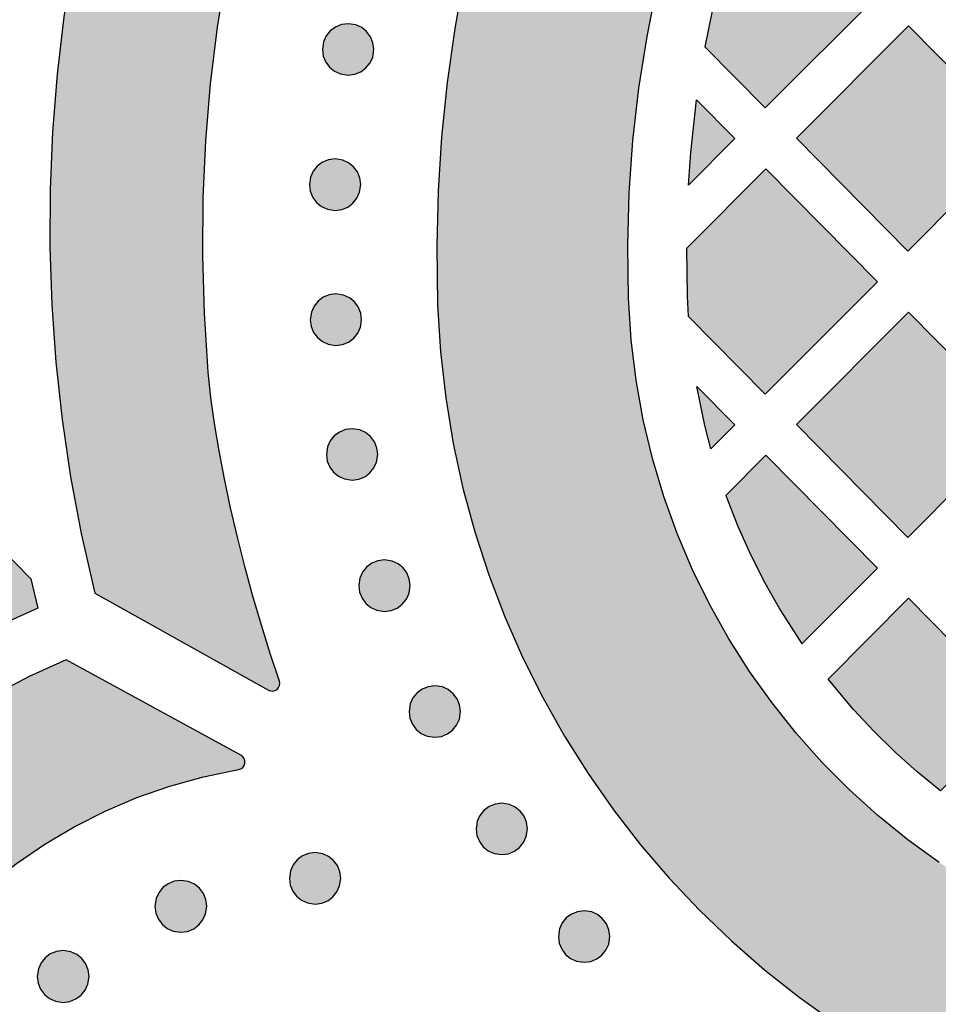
# Model space of a CAD drawing. Header units: millimetres. Extents: x -575 to 893, y -1168 to -690.
# Tile 63 of 72: x 632 to 692, y -1074 to -1009. Entities that reach past the tile are written whole.
import ezdxf

# ---------------------------------------------------------------- set-up
doc = ezdxf.new("R2010")
doc.units = ezdxf.units.MM
doc.layers.add('pattern', color=7, linetype='Continuous', true_color=0x000000)

msp = doc.modelspace()

# ---------------------------------------------------------------- hatches: boundary and pattern name
at = {"layer": 'pattern'}
for points in [[(750.65449, -1079.878507), (756.976267, -1064.613249), (757.0124, -1064.37454), (756.93574, -1064.165617), (756.776072, -1064.014128), (756.564158, -1063.947599), (756.311716, -1064.002592), (753.192576, -1065.518949), (750.018748, -1066.896086), (746.794138, -1068.132902), (743.52363, -1069.228422), (740.212107, -1070.181669), (736.864451, -1070.991667), (733.485056, -1071.657316), (730.078806, -1072.177641), (726.650584, -1072.551664), (723.204295, -1072.778349), (719.74531, -1072.856718), (716.167673, -1072.780973), (713.479197, -1072.58737), (710.835154, -1072.245207), (708.239939, -1071.758695), (705.697459, -1071.132047), (703.212595, -1070.369474), (700.788767, -1069.475248), (698.42988, -1068.453459), (696.141306, -1067.308317), (693.925974, -1066.044157), (691.788767, -1064.665006), (689.73408, -1063.175199), (687.76533, -1061.578886), (685.886912, -1059.880216), (684.10322, -1058.083525), (682.418162, -1056.1929), (680.836619, -1054.212614), (679.361521, -1052.146879), (677.99824, -1049.999784), (676.750193, -1047.775663), (675.621775, -1045.478666), (674.61738, -1043.113005), (673.740427, -1040.682829), (672.996287, -1038.192411), (672.388377, -1035.645964), (671.920603, -1033.047636), (671.597849, -1030.401701), (671.422068, -1027.673582), (671.37324, -1024.216978), (671.471384, -1020.769407), (671.715037, -1017.335386), (672.10322, -1013.91937), (672.634959, -1010.525938), (673.309275, -1007.159544), (674.125193, -1003.824674), (675.081736, -1000.525907), (676.177927, -997.267668), (677.412791, -994.054502), (678.784861, -990.890928), (680.359568, -987.652616), (680.414744, -987.422605), (680.361033, -987.211454), (680.222849, -987.047209), (680.025095, -986.957853), (679.766795, -986.980253), (664.798045, -992.426725), (664.650095, -992.507047), (664.511423, -992.715177), (663.349314, -996.10742), (662.319041, -999.536558), (661.42158, -1002.998747), (660.656931, -1006.490049), (660.02656, -1010.006681), (659.530466, -1013.544706), (659.169138, -1017.100309), (658.943552, -1020.669584), (658.854685, -1024.248655), (658.911814, -1028.117185), (659.099802, -1031.189604), (659.440623, -1034.217802), (659.931345, -1037.198026), (660.567576, -1040.12631), (661.345896, -1042.998747), (662.2624, -1045.811491), (663.312693, -1048.560636), (664.493357, -1051.242277), (665.800486, -1053.852506), (667.230173, -1056.387541), (668.778513, -1058.843351), (670.441599, -1061.216093), (672.216013, -1063.501921), (674.097361, -1065.696928), (676.081736, -1067.797209), (678.16572, -1069.798857), (680.345408, -1071.698026), (682.616892, -1073.490812), (684.976267, -1075.173246), (687.419138, -1076.741545), (689.942576, -1078.191801), (692.542185, -1079.520048), (695.21406, -1080.722502), (697.954295, -1081.795194), (700.75947, -1082.734281), (703.625681, -1083.535856), (706.548533, -1084.195951), (709.524607, -1084.710844), (712.549998, -1085.076506), (715.622263, -1085.289152), (719.128611, -1085.375761), (722.630564, -1085.329862), (726.124216, -1085.152006), (729.60615, -1084.842802), (733.072947, -1084.402738), (736.520212, -1083.832548), (739.945017, -1083.132719), (743.343455, -1082.3038), (746.711619, -1081.346403), (750.367869, -1080.149015), (750.507517, -1080.076933)], [(678.560165, -1002.316704), (677.79072, -1005.027403), (677.122263, -1007.758024), (676.427439, -1011.196531), (680.385935, -1015.204801), (687.734568, -1007.836759), (680.429909, -1000.440879)], [(647.817760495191, -1053.373438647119), (647.825554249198, -1053.377694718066), (647.8334648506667, -1053.381833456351), (647.8414900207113, -1053.385850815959), (647.8496273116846, -1053.389742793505), (647.8578741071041, -1053.393505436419), (647.8662276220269, -1053.397134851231), (647.8746849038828, -1053.400627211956), (647.8832428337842, -1053.403978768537), (647.8918981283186, -1053.407185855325), (647.9006473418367, -1053.410244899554), (647.9094868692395, -1053.413152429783), (647.9184129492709, -1053.415905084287), (647.9274216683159, -1053.418499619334), (647.9365089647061, -1053.420932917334), (647.9456706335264, -1053.423201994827), (647.9549023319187, -1053.425304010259), (647.964199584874, -1053.427236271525), (647.9735577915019, -1053.428996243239), (647.9829722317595, -1053.430581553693), (647.9924380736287, -1053.431990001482), (648.0019503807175, -1053.43321956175), (648.0115041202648, -1053.43426839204), (648.0210941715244, -1053.435134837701), (648.0307153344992, -1053.435817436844), (648.0403623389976, -1053.4363149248), (648.0500298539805, -1053.436626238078), (648.0597124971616, -1053.436750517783), (648.0694048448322, -1053.436687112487), (648.0791014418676, -1053.436435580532), (648.0887968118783, -1053.435995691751), (648.09848546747, -1053.435367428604), (648.1081619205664, -1053.434550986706), (648.1178206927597, -1053.433546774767), (648.1274563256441, -1053.432355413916), (648.137063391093, -1053.430977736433), (648.14663650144, -1053.429414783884), (648.1561703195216, -1053.427667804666), (648.1656595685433, -1053.425738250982), (648.1750990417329, -1053.423627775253), (648.1844836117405, -1053.421338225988), (648.1938082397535, -1053.41887164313), (648.2030679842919, -1053.416230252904), (648.2122580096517, -1053.413416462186), (648.221373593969, -1053.410432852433), (648.2304101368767, -1053.407282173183), (648.2393631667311, -1053.403967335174), (648.2482283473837, -1053.400491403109), (648.2570014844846, -1053.396857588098), (648.2656785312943, -1053.393069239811), (648.2742555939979, -1053.389129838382), (648.282728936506, -1053.3850429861), (648.2910949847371, -1053.380812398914), (648.2993503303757, -1053.376441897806), (648.3074917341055, -1053.371935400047), (648.315516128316, -1053.367296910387), (648.3234206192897, -1053.362530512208), (648.3312024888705, -1053.357640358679), (648.3388591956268, -1053.352630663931), (648.3463883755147, -1053.347505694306), (648.3537878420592, -1053.342269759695), (648.3610555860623, -1053.336927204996), (648.3681897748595, -1053.331482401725), (648.3751887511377, -1053.325939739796), (648.3820510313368, -1053.320303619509), (648.3888121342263, -1053.314546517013), (648.3955054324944, -1053.308638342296), (648.4021263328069, -1053.30257977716), (648.4086702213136, -1053.296371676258), (648.4151324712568, -1053.290015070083), (648.4215084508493, -1053.283511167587), (648.427793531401, -1053.276861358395), (648.433983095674, -1053.270067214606), (648.4400725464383, -1053.263130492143), (648.4460573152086, -1053.25605313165), (648.451932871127, -1053.248837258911), (648.4576947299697, -1053.241485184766), (648.4633384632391, -1053.233999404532), (648.4688597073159, -1053.226382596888), (648.4742541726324, -1053.218637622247), (648.4795176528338, -1053.21076752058), (648.4846460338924, -1053.202775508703), (648.4896353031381, -1053.194664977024), (648.4944815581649, -1053.186439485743), (648.4991810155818, -1053.178102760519), (648.5037300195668, -1053.169658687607), (648.508125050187, -1053.161111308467), (648.5123627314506, -1053.152464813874), (648.5164398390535, -1053.143723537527), (648.520353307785, -1053.13489194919), (648.5241002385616, -1053.125974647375), (648.5276779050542, -1053.116976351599), (648.53108375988, -1053.107901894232), (648.5343154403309, -1053.09875621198), (648.5373707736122, -1053.089544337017), (648.5402477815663, -1053.080271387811), (648.5429446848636, -1053.070942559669), (648.5454599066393, -1053.061563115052), (648.5477920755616, -1053.052138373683), (648.5499400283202, -1053.042673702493), (648.5519028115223, -1053.033174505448), (648.5536796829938, -1053.023646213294), (648.5552701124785, -1053.014094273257), (648.5566737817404, -1053.004524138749), (648.5578905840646, -1052.99494125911), (648.5589206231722, -1052.985351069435), (648.559764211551, -1052.975758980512), (648.5604218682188, -1052.966170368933), (648.5608943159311, -1052.956590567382), (648.5611824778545, -1052.947024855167), (648.5612874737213, -1052.937478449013), (648.5612106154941, -1052.927956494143), (648.5609534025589, -1052.918464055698), (648.560517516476, -1052.909006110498), (648.5599048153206, -1052.899587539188), (648.5591173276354, -1052.89021311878), (648.5581572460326, -1052.880887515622), (648.557026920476, -1052.8716152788), (648.5557288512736, -1052.862400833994), (648.5542656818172, -1052.853248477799), (648.5526401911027, -1052.844162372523), (648.5508552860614, -1052.835146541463), (648.5489139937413, -1052.826204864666), (648.5468194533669, -1052.817341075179), (648.5445749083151, -1052.808558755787), (648.5421836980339, -1052.799861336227), (648.5396492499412, -1052.791252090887), (648.5369750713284, -1052.78273413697), (648.5341647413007, -1052.774310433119), (647.936228, -1050.9736), (647.356638, -1049.110685), (646.801951, -1047.204313), (646.27656, -1045.2731), (645.786326, -1043.335844), (645.33613, -1041.411161), (644.932322, -1039.517851), (644.579783, -1037.674528), (644.283884, -1035.899931), (644.049998, -1034.212736), (643.874705, -1032.523283), (643.624216, -1028.682371), (643.513865, -1024.879972), (643.54365, -1021.108702), (643.715525, -1017.361235), (644.028513, -1013.630247), (644.484568, -1009.908354), (645.084177, -1006.188261), (645.864601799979, -1002.292027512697), (645.8677944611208, -1002.276341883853), (645.8705035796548, -1002.260430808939), (645.8727128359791, -1002.244315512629), (645.874407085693, -1002.22801858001), (645.8755724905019, -1002.211563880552), (645.8761966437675, -1002.194976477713), (645.8762686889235, -1002.178282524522), (645.8757794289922, -1002.16150914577), (645.8747214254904, -1002.144684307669), (645.8730890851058, -1002.127836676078), (645.8708787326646, -1002.11099546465), (645.8680886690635, -1002.094190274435), (645.8647192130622, -1002.077450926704), (645.8607727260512, -1002.060807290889), (645.8562536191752, -1002.044289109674), (645.8511683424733, -1002.027925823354), (645.8455253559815, -1002.011746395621), (645.8393350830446, -1001.995779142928), (645.8326098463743, -1001.980051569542), (645.8253637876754, -1001.964590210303), (645.8176127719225, -1001.949420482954), (645.8093742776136, -1001.934566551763), (645.8006672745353, -1001.92005120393), (645.7915120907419, -1001.905895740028), (645.781930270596, -1001.89211987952), (645.7719444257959, -1001.87874168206), (645.7615780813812, -1001.865777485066), (645.7508555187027, -1001.853241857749), (645.7398016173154, -1001.841147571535), (645.7284416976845, -1001.82950558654), (645.7168013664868, -1001.818325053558), (645.7049063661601, -1001.807613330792), (645.6926745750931, -1001.797287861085), (645.6800130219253, -1001.787278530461), (645.6669325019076, -1001.77760983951), (645.6534455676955, -1001.768305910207), (645.6395665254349, -1001.759390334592), (645.6253114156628, -1001.750886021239), (645.6106979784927, -1001.742815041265), (645.5957456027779, -1001.735198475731), (645.5804752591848, -1001.728056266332), (645.564909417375, -1001.721407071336), (645.5490719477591, -1001.71526812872), (645.5329880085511, -1001.709655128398), (645.5166839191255, -1001.70458209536), (645.5001870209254, -1001.700061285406), (645.4835255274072, -1001.696103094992), (645.4667283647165, -1001.692715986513), (645.4498250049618, -1001.689906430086), (645.4328452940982, -1001.68767886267), (645.4158192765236, -1001.686035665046), (645.3987770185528, -1001.684977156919), (645.3817484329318, -1001.684501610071), (645.36476310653, -1001.684605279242), (645.3478501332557, -1001.685282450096), (645.3310379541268, -1001.686525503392), (645.3143542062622, -1001.688324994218), (645.2978255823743, -1001.690669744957), (645.2814777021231, -1001.693546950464), (645.2653349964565, -1001.6969422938), (645.2494206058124, -1001.700840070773), (645.2337562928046, -1001.705223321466), (645.2183623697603, -1001.710073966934), (645.2032576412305, -1001.715372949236), (634.98408, -1005.486509), (634.402537, -1009.237303), (633.962595, -1013.001249), (633.664744, -1016.774412), (633.508982, -1020.552732), (633.494822, -1024.332243), (633.622752, -1028.108946), (633.891306, -1031.878813), (634.301462, -1035.637907), (634.85322, -1039.38217), (635.545115, -1043.107633), (636.430369, -1047.021269)], [(654.728709, -1011.374967), (654.671091, -1010.936613), (654.508982, -1010.541471), (654.257517, -1010.204344), (653.930857, -1009.940092), (653.54365, -1009.763517), (653.04365, -1009.688139), (652.60615, -1009.745451), (652.211619, -1009.907499), (651.874705, -1010.159483), (651.610545, -1010.48654), (651.434275, -1010.873899), (651.358591, -1011.374967), (651.416209, -1011.812498), (651.57783, -1012.20706), (651.829783, -1012.543821), (652.156443, -1012.80789), (652.543162, -1012.984403), (653.04365, -1013.059843), (653.48115, -1013.002531), (653.875681, -1012.840574), (654.212595, -1012.588804), (654.476755, -1012.262083), (654.653025, -1011.875303)], [(689.734878, -1024.590709), (682.434467, -1017.192827), (689.778641, -1009.824784), (697.08104, -1017.222666)], [(675.8874, -1014.688993), (678.385447, -1017.221281), (675.35615, -1020.260801), (675.510935, -1018.136869)], [(653.870798, -1020.23712), (653.81367, -1019.799589), (653.65156, -1019.405027), (653.399607, -1019.068266), (653.072947, -1018.804197), (652.686228, -1018.627683), (652.18574, -1018.552244), (651.74824, -1018.609556), (651.353709, -1018.771513), (651.017283, -1019.023313), (650.753123, -1019.350035), (650.576365, -1019.736814), (650.50117, -1020.23712), (650.558298, -1020.674894), (650.720408, -1021.069914), (650.972361, -1021.407163), (651.299021, -1021.67169), (651.686228, -1021.848509), (652.18574, -1021.923979), (652.623728, -1021.866514), (653.018259, -1021.704099), (653.355173, -1021.451719), (653.618845, -1021.124388), (653.795603, -1020.737058)], [(675.224802, -1024.431181), (675.272654, -1027.538328), (675.340037, -1028.861143), (680.386912, -1033.975431), (687.735056, -1026.605375), (680.430369, -1019.209501)], [(653.925486, -1029.089506), (653.867869, -1028.651731), (653.705759, -1028.256742), (653.453806, -1027.919462), (653.127146, -1027.654936), (652.739939, -1027.478117), (652.240427, -1027.402647), (651.802927, -1027.460142), (651.407908, -1027.622526), (651.071482, -1027.874906), (650.807322, -1028.202238), (650.631052, -1028.589567), (650.555369, -1029.089506), (650.612986, -1029.527037), (650.774607, -1029.921598), (651.02656, -1030.258329), (651.35322, -1030.522428), (651.739939, -1030.698942), (652.240427, -1030.774381), (652.677927, -1030.717069), (653.072459, -1030.555082), (653.409373, -1030.303312), (653.673533, -1029.976591), (653.849802, -1029.589842)], [(697.08104, -1035.990091), (689.778641, -1028.592209), (682.434467, -1035.960253), (689.734878, -1043.358135)], [(675.898142, -1033.468168), (678.386423, -1035.990507), (676.8249, -1037.555998), (676.428416, -1036.026274)], [(654.985056, -1037.920439), (654.927439, -1037.482633), (654.76533, -1037.087614), (654.513865, -1036.750395), (654.186716, -1036.485868), (653.799998, -1036.309049), (653.299998, -1036.233549), (652.862498, -1036.291044), (652.467966, -1036.453459), (652.131052, -1036.705839), (651.866892, -1037.033171), (651.690623, -1037.4205), (651.615427, -1037.920439), (651.672556, -1038.357939), (651.834666, -1038.752531), (652.08613, -1039.089262), (652.412791, -1039.353361), (652.799509, -1039.529875), (653.299998, -1039.605314), (653.737498, -1039.548002), (654.132029, -1039.386015), (654.468943, -1039.134245), (654.733103, -1038.807524), (654.909373, -1038.420744)], [(677.799509, -1040.607084), (678.562205, -1042.570585), (679.410837, -1044.476469), (680.348826, -1046.331266), (681.379587, -1048.141203), (682.786326, -1050.326322), (687.733591, -1045.367216), (680.431345, -1037.969328)], [(632.24824, -1046.076811), (632.703806, -1047.988432), (630.571482, -1048.956816), (628.501658, -1050.021208), (626.487009, -1051.185148), (624.177927, -1052.686918), (621.737498, -1050.254118), (629.095408, -1042.896025)], [(657.111033, -1046.520414), (657.053904, -1046.082609), (656.891795, -1045.687589), (656.639841, -1045.350309), (656.312693, -1045.085783), (655.925974, -1044.908964), (655.425974, -1044.833525), (654.988474, -1044.89102), (654.593943, -1045.053434), (654.257029, -1045.305754), (653.992869, -1045.633146), (653.816599, -1046.020475), (653.741404, -1046.520414), (653.798533, -1046.958158), (653.960642, -1047.353178), (654.212595, -1047.690458), (654.539255, -1047.954985), (654.926462, -1048.131803), (655.425974, -1048.207243), (655.863962, -1048.149748), (656.258494, -1047.987333), (656.595408, -1047.735014), (656.85908, -1047.407682), (657.035837, -1047.020353)], [(691.881541, -1059.965055), (690.353709, -1058.724394), (688.895701, -1057.426664), (687.504099, -1056.067839), (686.174021, -1054.643888), (684.499587, -1052.648762), (689.778921, -1047.351474), (697.081248, -1054.749357)], [(616.9831925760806, -1085.199604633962), (616.9877520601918, -1085.207108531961), (616.9924675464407, -1085.214569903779), (616.9973390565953, -1085.221984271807), (617.0023664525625, -1085.229347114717), (617.0075494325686, -1085.236653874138), (617.0128875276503, -1085.243899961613), (617.0183800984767, -1085.251080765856), (617.0240263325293, -1085.258191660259), (617.0298252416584, -1085.26522801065), (617.0357756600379, -1085.272185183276), (617.04187624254, -1085.27905855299), (617.0481254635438, -1085.285843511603), (617.0545216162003, -1085.292535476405), (617.0610628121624, -1085.299129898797), (617.0677469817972, -1085.305622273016), (617.0745718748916, -1085.312008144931), (617.081535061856, -1085.318283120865), (617.0886339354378, -1085.324442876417), (617.0958657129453, -1085.330483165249), (617.1032274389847, -1085.336399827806), (617.1107159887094, -1085.34218879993), (617.1183280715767, -1085.347846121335), (617.1260602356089, -1085.353367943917), (617.1339088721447, -1085.358750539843), (617.1418702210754, -1085.363990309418), (617.1499403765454, -1085.369083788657), (617.1581152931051, -1085.374027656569), (617.1663907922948, -1085.378818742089), (617.1747625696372, -1085.383454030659), (617.183226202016, -1085.387930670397), (617.1917771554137, -1085.392245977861), (617.2004107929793, -1085.396397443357), (617.2091223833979, -1085.400382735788), (617.2179071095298, -1085.404199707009), (617.2267600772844, -1085.40784639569), (617.235676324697, -1085.411321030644), (617.244650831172, -1085.414622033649), (617.2536785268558, -1085.417748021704), (617.2627543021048, -1085.420697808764), (617.2718730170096, -1085.42347040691), (617.2810295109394, -1085.426065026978), (617.2902186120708, -1085.42848107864), (617.2994351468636, -1085.430718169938), (617.3086739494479, -1085.432776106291), (617.31792987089, -1085.43465488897), (617.3271977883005, -1085.43635471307), (617.3364726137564, -1085.437875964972), (617.3457493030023, -1085.439219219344), (617.3550228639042, -1085.440385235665), (617.3642883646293, -1085.441374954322), (617.3735409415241, -1085.442189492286), (617.3827758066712, -1085.442830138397), (617.3919882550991, -1085.443298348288), (617.4011736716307, -1085.443595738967), (617.4103275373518, -1085.443724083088), (617.4194454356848, -1085.44368530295), (617.4285230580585, -1085.443481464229), (617.4375562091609, -1085.443114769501), (617.4465408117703, -1085.442587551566), (617.4554729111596, -1085.441902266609), (617.4643486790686, -1085.441061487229), (617.4731644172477, -1085.440067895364), (617.4819165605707, -1085.438924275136), (617.4906016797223, -1085.437633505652), (617.4992627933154, -1085.436190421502), (617.507942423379, -1085.434586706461), (617.5166364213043, -1085.432820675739), (617.5253405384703, -1085.430890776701), (617.5340504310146, -1085.428795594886), (617.5427616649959, -1085.426533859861), (617.5514697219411, -1085.424104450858), (617.5601700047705, -1085.421506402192), (617.5688578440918, -1085.418738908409), (617.5775285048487, -1085.415801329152), (617.586177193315, -1085.412693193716), (617.5947990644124, -1085.409414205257), (617.6033892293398, -1085.405964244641), (617.611942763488, -1085.402343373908), (617.6204547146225, -1085.398551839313), (617.6289201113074, -1085.394590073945), (617.6373339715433, -1085.390458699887), (617.645691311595, -1085.386158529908), (617.6539871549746, -1085.38169056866), (617.6622165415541, -1085.377056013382), (617.67037453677, -1085.372256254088), (617.6784562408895, -1085.367292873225), (617.6864567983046, -1085.362167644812), (617.6943714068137, -1085.356882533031), (617.7021953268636, -1085.351439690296), (617.7099238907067, -1085.345841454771), (617.7175525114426, -1085.340090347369), (617.7250766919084, -1085.334189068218), (617.732492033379, -1085.328140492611), (617.739794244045, -1085.321947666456), (617.7469791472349, -1085.315613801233), (617.7540426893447, -1085.309142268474), (617.7609809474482, -1085.302536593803), (617.767790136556, -1085.295800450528), (617.7744666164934, -1085.288937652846), (617.7810068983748, -1085.281952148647), (617.7874076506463, -1085.274848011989), (617.7936657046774, -1085.26762943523), (617.7997780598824, -1085.260300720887), (617.8057418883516, -1085.252866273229), (617.8115545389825, -1085.245330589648), (617.8172135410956, -1085.237698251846), (617.8227166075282, -1085.229973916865), (617.8280616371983, -1085.222162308), (617.8332467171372, -1085.214268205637), (617.8382701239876, -1085.206296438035), (617.8431303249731, -1085.198251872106), (617.8478259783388, -1085.190139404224), (617.8523559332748, -1085.181963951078), (617.8567192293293, -1085.173730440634), (617.8609150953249, -1085.165443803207), (617.8649429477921, -1085.157108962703), (617.8688023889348, -1085.14873082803), (617.8724932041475, -1085.140314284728), (617.8760153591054, -1085.131864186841), (617.8793689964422, -1085.123385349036), (617.88255443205, -1085.11488253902), (617.8855721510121, -1085.106360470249), (617.8884228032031, -1085.097823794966), (617.8911071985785, -1085.089277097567), (617.8936263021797, -1085.080724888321), (617.8959812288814, -1085.072171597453), (617.89817323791, -1085.063621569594), (617.9002037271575, -1085.055079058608), (618.490427, -1082.818388), (619.222361, -1080.644193), (620.090037, -1078.537687), (621.08906, -1076.503935), (622.213572, -1074.548185), (623.458201, -1072.675627), (624.817576, -1070.891325), (626.287302, -1069.200651), (627.860545, -1067.608549), (629.533396, -1066.12039), (631.299998, -1064.741239), (633.154978, -1063.476286), (635.092966, -1062.330717), (637.108591, -1061.30966), (639.19697, -1060.418363), (641.352244, -1059.661955), (643.569529, -1059.045622), (645.8639031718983, -1058.571034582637), (645.8728361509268, -1058.569415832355), (645.8817884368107, -1058.567624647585), (645.890755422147, -1058.565659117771), (645.8997323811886, -1058.563517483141), (645.9087144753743, -1058.561198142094), (645.917696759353, -1058.558699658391), (645.9266741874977, -1058.556020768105), (645.9356416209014, -1058.553160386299), (645.9445938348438, -1058.550117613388), (645.9535255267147, -1058.546891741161), (645.9624313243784, -1058.543482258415), (645.9713057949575, -1058.539888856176), (645.9801434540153, -1058.53611143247), (645.9889387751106, -1058.532150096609), (645.9976861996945, -1058.528005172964), (646.006380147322, -1058.523677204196), (646.0150150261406, -1058.519166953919), (646.0235852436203, -1058.514475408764), (646.0320852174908, -1058.509603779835), (646.0405093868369, -1058.504553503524), (646.0488522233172, -1058.499326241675), (646.0571082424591, -1058.493923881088), (646.0652720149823, -1058.488348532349), (646.0733381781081, -1058.482602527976), (646.0813014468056, -1058.47668841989), (646.0891566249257, -1058.470608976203), (646.0968986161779, -1058.464367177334), (646.1045224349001, -1058.457966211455), (646.1120232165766, -1058.451409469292), (646.1193962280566, -1058.444700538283), (646.1266368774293, -1058.43784319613), (646.1337407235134, -1058.430841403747), (646.1407034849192, -1058.423699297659), (646.1475210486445, -1058.416421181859), (646.1541894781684, -1058.409011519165), (646.1607050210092, -1058.401474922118), (646.167064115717, -1058.393816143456), (646.1732633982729, -1058.386040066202), (646.1792997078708, -1058.378151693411), (646.1851700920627, -1058.370156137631), (646.1908718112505, -1058.362058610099), (646.1964023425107, -1058.35386440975), (646.2017593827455, -1058.345578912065), (646.2069408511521, -1058.337207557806), (646.2119448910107, -1058.328755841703), (646.2167698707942, -1058.32022930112), (646.2214143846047, -1058.311633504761), (646.2258772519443, -1058.302974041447), (646.2301575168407, -1058.294256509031), (646.2342544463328, -1058.285486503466), (646.2381675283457, -1058.276669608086), (646.2418964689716, -1058.267811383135), (646.245441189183, -1058.25891735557), (646.2488018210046, -1058.249993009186), (646.2519787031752, -1058.241043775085), (646.2549723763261, -1058.232075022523), (646.2577835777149, -1058.223092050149), (646.2604132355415, -1058.214100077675), (646.2628624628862, -1058.205104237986), (646.2651325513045, -1058.196109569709), (646.2672249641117, -1058.187121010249), (646.2691413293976, -1058.178143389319), (646.2708834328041, -1058.169181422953), (646.2724532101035, -1058.160239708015), (646.2738603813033, -1058.15127096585), (646.275111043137, -1058.142227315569), (646.276201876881, -1058.133112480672), (646.2771296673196, -1058.123930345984), (646.2778913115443, -1058.114684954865), (646.278483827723, -1058.105380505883), (646.2789043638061, -1058.096021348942), (646.2791502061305, -1058.086611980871), (646.2792187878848, -1058.07715704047), (646.2791076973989, -1058.067661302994), (646.278814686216, -1058.058129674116), (646.2783376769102, -1058.04856718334), (646.2776747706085, -1058.038978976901), (646.2768242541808, -1058.029370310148), (646.2757846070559, -1058.019746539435), (646.2745545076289, -1058.010113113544), (646.2731328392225, -1058.000475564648), (646.2715186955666, -1057.990839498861), (646.2697113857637, -1057.981210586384), (646.2677104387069, -1057.971594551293), (646.2655156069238, -1057.961997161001), (646.2631268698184, -1057.952424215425), (646.2605444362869, -1057.942881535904), (646.257768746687, -1057.933374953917), (646.2548004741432, -1057.923910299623), (646.2516405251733, -1057.914493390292), (646.2482900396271, -1057.905130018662), (646.2447503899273, -1057.895825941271), (646.2410231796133, -1057.886586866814), (646.2371102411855, -1057.877418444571), (646.2330136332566, -1057.868326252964), (646.2287356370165, -1057.859315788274), (646.2242787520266, -1057.850392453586), (646.2196456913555, -1057.841561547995), (646.214839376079, -1057.832828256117), (646.2098629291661, -1057.824197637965), (646.2047196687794, -1057.815674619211), (646.1994131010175, -1057.807263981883), (646.193946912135, -1057.798970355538), (646.1883249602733, -1057.790798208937), (646.1825512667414, -1057.782751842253), (646.1766300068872, -1057.774835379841), (646.1705655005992, -1057.767052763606), (646.1643622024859, -1057.759407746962), (646.158024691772, -1057.751903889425), (646.1515576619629, -1057.744544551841), (646.1449659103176, -1057.737332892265), (646.1382543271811, -1057.730271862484), (646.1314278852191, -1057.7233642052), (646.1244916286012, -1057.716612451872), (646.1174506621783, -1057.710018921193), (646.1103101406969, -1057.703585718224), (646.1030752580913, -1057.69731473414), (646.0957512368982, -1057.691207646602), (646.0883433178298, -1057.685265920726), (646.080856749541, -1057.679490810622), (646.0732967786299, -1057.673883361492), (646.0656686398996, -1057.668444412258), (646.0579775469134, -1057.663174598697), (646.0502286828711, -1057.658074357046), (646.0424271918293, -1057.653143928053), (646.0345781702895, -1057.648383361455), (646.0266866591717, -1057.643792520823), (646.018757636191, -1057.639371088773), (634.56074, -1051.385588), (632.138377, -1052.479582), (629.797068, -1053.709928), (627.542673, -1055.071867), (625.379099, -1056.560514), (623.311716, -1058.170988), (621.345408, -1059.898405), (619.484568, -1061.737882), (617.735056, -1063.684538), (616.101755, -1065.733549), (614.588572, -1067.880033), (613.201365, -1070.119047), (611.944529, -1072.445829), (610.823435, -1074.856352)], [(660.407908, -1054.772428), (660.350291, -1054.334928), (660.18867, -1053.940336), (659.936716, -1053.603605), (659.610056, -1053.339506), (659.223337, -1053.162992), (658.722849, -1053.087553), (658.285349, -1053.144865), (657.890818, -1053.306852), (657.553904, -1053.558622), (657.289744, -1053.885343), (657.113474, -1054.272123), (657.037791, -1054.772428), (657.095408, -1055.210783), (657.257517, -1055.605924), (657.508982, -1055.943083), (657.835642, -1056.207304), (658.222849, -1056.383879), (658.722849, -1056.459318), (659.160349, -1056.402006), (659.55488, -1056.239897), (659.891795, -1055.987943), (660.155955, -1055.660856), (660.332224, -1055.273527)], [(664.795115, -1062.469084), (664.737498, -1062.031339), (664.575388, -1061.63632), (664.323435, -1061.29904), (663.996775, -1061.034513), (663.610056, -1060.857694), (663.110056, -1060.782255), (662.672556, -1060.839689), (662.277537, -1061.002104), (661.941111, -1061.254484), (661.676951, -1061.581816), (661.500681, -1061.969145), (661.424998, -1062.469084), (661.482615, -1062.906584), (661.644236, -1063.301176), (661.896189, -1063.637968), (662.222849, -1063.902006), (662.609568, -1064.07852), (663.110056, -1064.153959), (663.547556, -1064.096647), (663.942087, -1063.934721), (664.279002, -1063.68289), (664.543162, -1063.356169), (664.719431, -1062.969389)], [(652.56074, -1065.706999), (652.503611, -1065.269499), (652.341502, -1064.874906), (652.089548, -1064.538175), (651.762888, -1064.274076), (651.37617, -1064.097563), (650.87617, -1064.022123), (650.438181, -1064.079435), (650.04365, -1064.241422), (649.707224, -1064.493193), (649.443064, -1064.819914), (649.266306, -1065.206693), (649.191111, -1065.706999), (649.24824, -1066.144499), (649.410349, -1066.539091), (649.662302, -1066.875822), (649.988962, -1067.139921), (650.375681, -1067.316435), (650.87617, -1067.391874), (651.31367, -1067.334562), (651.708201, -1067.172575), (652.044627, -1066.920805), (652.308787, -1066.594084), (652.485545, -1066.207304)], [(643.778513, -1067.53964), (643.720408, -1067.098051), (643.556834, -1066.699858), (643.302927, -1066.360197), (642.972849, -1066.094023), (642.582224, -1065.916288), (642.079783, -1065.840849), (641.637888, -1065.89871), (641.239939, -1066.062284), (640.900095, -1066.316557), (640.633982, -1066.646452), (640.456248, -1067.037016), (640.381052, -1067.53964), (640.43867, -1067.981291), (640.602244, -1068.379423), (640.856638, -1068.719084), (641.186228, -1068.985319), (641.576853, -1069.162992), (642.079783, -1069.238432), (642.521189, -1069.18057), (642.919627, -1069.016996), (643.258982, -1068.762785), (643.525095, -1068.432829), (643.70283, -1068.042265)], [(670.198435, -1069.520658), (670.140818, -1069.082853), (669.978709, -1068.687834), (669.726755, -1068.350553), (669.399607, -1068.086027), (669.011912, -1067.909208), (668.511423, -1067.83383), (668.074412, -1067.891264), (667.67988, -1068.053678), (667.342966, -1068.305998), (667.078806, -1068.633268), (666.902048, -1069.020536), (666.826365, -1069.520658), (666.883982, -1069.95828), (667.046091, -1070.352934), (667.298533, -1070.689726), (667.625681, -1070.953825), (668.0124, -1071.130216), (668.511423, -1071.205534), (668.9499, -1071.148222), (669.34492, -1070.986235), (669.681834, -1070.734403), (669.946482, -1070.407621), (670.122752, -1070.020841)], [(636.058298, -1072.13693), (636.000681, -1071.695219), (635.836619, -1071.296964), (635.581736, -1070.957243), (635.251658, -1070.691068), (634.861033, -1070.513395), (634.359568, -1070.438139), (633.918162, -1070.496), (633.519724, -1070.659574), (633.180369, -1070.913786), (632.914255, -1071.243742), (632.736521, -1071.634306), (632.660837, -1072.13693), (632.718943, -1072.57852), (632.882517, -1072.976713), (633.136423, -1073.316374), (633.466502, -1073.582548), (633.857127, -1073.760282), (634.359568, -1073.835722), (634.800974, -1073.777799), (635.198923, -1073.614164), (635.538767, -1073.359831), (635.80488, -1073.029753), (635.983103, -1072.639006)]]:
    msp.add_hatch(color=256, dxfattribs=at).paths.add_polyline_path(points, flags=0)

# ---------------------------------------------------------------- linework, layer by layer
for points in [[(678.560165, -1002.316704), (677.79072, -1005.027403), (677.122263, -1007.758024), (676.427439, -1011.196531), (680.385935, -1015.204801), (687.734568, -1007.836759), (680.429909, -1000.440879)], [(654.728709, -1011.374967), (654.671091, -1010.936613), (654.508982, -1010.541471), (654.257517, -1010.204344), (653.930857, -1009.940092), (653.54365, -1009.763517), (653.04365, -1009.688139), (652.60615, -1009.745451), (652.211619, -1009.907499), (651.874705, -1010.159483), (651.610545, -1010.48654), (651.434275, -1010.873899), (651.358591, -1011.374967), (651.416209, -1011.812498), (651.57783, -1012.20706), (651.829783, -1012.543821), (652.156443, -1012.80789), (652.543162, -1012.984403), (653.04365, -1013.059843), (653.48115, -1013.002531), (653.875681, -1012.840574), (654.212595, -1012.588804), (654.476755, -1012.262083), (654.653025, -1011.875303)], [(689.734878, -1024.590709), (682.434467, -1017.192827), (689.778641, -1009.824784), (697.08104, -1017.222666)], [(675.8874, -1014.688993), (678.385447, -1017.221281), (675.35615, -1020.260801), (675.510935, -1018.136869)], [(653.870798, -1020.23712), (653.81367, -1019.799589), (653.65156, -1019.405027), (653.399607, -1019.068266), (653.072947, -1018.804197), (652.686228, -1018.627683), (652.18574, -1018.552244), (651.74824, -1018.609556), (651.353709, -1018.771513), (651.017283, -1019.023313), (650.753123, -1019.350035), (650.576365, -1019.736814), (650.50117, -1020.23712), (650.558298, -1020.674894), (650.720408, -1021.069914), (650.972361, -1021.407163), (651.299021, -1021.67169), (651.686228, -1021.848509), (652.18574, -1021.923979), (652.623728, -1021.866514), (653.018259, -1021.704099), (653.355173, -1021.451719), (653.618845, -1021.124388), (653.795603, -1020.737058)], [(675.224802, -1024.431181), (675.272654, -1027.538328), (675.340037, -1028.861143), (680.386912, -1033.975431), (687.735056, -1026.605375), (680.430369, -1019.209501)], [(653.925486, -1029.089506), (653.867869, -1028.651731), (653.705759, -1028.256742), (653.453806, -1027.919462), (653.127146, -1027.654936), (652.739939, -1027.478117), (652.240427, -1027.402647), (651.802927, -1027.460142), (651.407908, -1027.622526), (651.071482, -1027.874906), (650.807322, -1028.202238), (650.631052, -1028.589567), (650.555369, -1029.089506), (650.612986, -1029.527037), (650.774607, -1029.921598), (651.02656, -1030.258329), (651.35322, -1030.522428), (651.739939, -1030.698942), (652.240427, -1030.774381), (652.677927, -1030.717069), (653.072459, -1030.555082), (653.409373, -1030.303312), (653.673533, -1029.976591), (653.849802, -1029.589842)], [(697.08104, -1035.990091), (689.778641, -1028.592209), (682.434467, -1035.960253), (689.734878, -1043.358135)], [(675.898142, -1033.468168), (678.386423, -1035.990507), (676.8249, -1037.555998), (676.428416, -1036.026274)], [(654.985056, -1037.920439), (654.927439, -1037.482633), (654.76533, -1037.087614), (654.513865, -1036.750395), (654.186716, -1036.485868), (653.799998, -1036.309049), (653.299998, -1036.233549), (652.862498, -1036.291044), (652.467966, -1036.453459), (652.131052, -1036.705839), (651.866892, -1037.033171), (651.690623, -1037.4205), (651.615427, -1037.920439), (651.672556, -1038.357939), (651.834666, -1038.752531), (652.08613, -1039.089262), (652.412791, -1039.353361), (652.799509, -1039.529875), (653.299998, -1039.605314), (653.737498, -1039.548002), (654.132029, -1039.386015), (654.468943, -1039.134245), (654.733103, -1038.807524), (654.909373, -1038.420744)], [(677.799509, -1040.607084), (678.562205, -1042.570585), (679.410837, -1044.476469), (680.348826, -1046.331266), (681.379587, -1048.141203), (682.786326, -1050.326322), (687.733591, -1045.367216), (680.431345, -1037.969328)], [(632.24824, -1046.076811), (632.703806, -1047.988432), (630.571482, -1048.956816), (628.501658, -1050.021208), (626.487009, -1051.185148), (624.177927, -1052.686918), (621.737498, -1050.254118), (629.095408, -1042.896025)], [(657.111033, -1046.520414), (657.053904, -1046.082609), (656.891795, -1045.687589), (656.639841, -1045.350309), (656.312693, -1045.085783), (655.925974, -1044.908964), (655.425974, -1044.833525), (654.988474, -1044.89102), (654.593943, -1045.053434), (654.257029, -1045.305754), (653.992869, -1045.633146), (653.816599, -1046.020475), (653.741404, -1046.520414), (653.798533, -1046.958158), (653.960642, -1047.353178), (654.212595, -1047.690458), (654.539255, -1047.954985), (654.926462, -1048.131803), (655.425974, -1048.207243), (655.863962, -1048.149748), (656.258494, -1047.987333), (656.595408, -1047.735014), (656.85908, -1047.407682), (657.035837, -1047.020353)], [(691.881541, -1059.965055), (690.353709, -1058.724394), (688.895701, -1057.426664), (687.504099, -1056.067839), (686.174021, -1054.643888), (684.499587, -1052.648762), (689.778921, -1047.351474), (697.081248, -1054.749357)], [(660.407908, -1054.772428), (660.350291, -1054.334928), (660.18867, -1053.940336), (659.936716, -1053.603605), (659.610056, -1053.339506), (659.223337, -1053.162992), (658.722849, -1053.087553), (658.285349, -1053.144865), (657.890818, -1053.306852), (657.553904, -1053.558622), (657.289744, -1053.885343), (657.113474, -1054.272123), (657.037791, -1054.772428), (657.095408, -1055.210783), (657.257517, -1055.605924), (657.508982, -1055.943083), (657.835642, -1056.207304), (658.222849, -1056.383879), (658.722849, -1056.459318), (659.160349, -1056.402006), (659.55488, -1056.239897), (659.891795, -1055.987943), (660.155955, -1055.660856), (660.332224, -1055.273527)], [(664.795115, -1062.469084), (664.737498, -1062.031339), (664.575388, -1061.63632), (664.323435, -1061.29904), (663.996775, -1061.034513), (663.610056, -1060.857694), (663.110056, -1060.782255), (662.672556, -1060.839689), (662.277537, -1061.002104), (661.941111, -1061.254484), (661.676951, -1061.581816), (661.500681, -1061.969145), (661.424998, -1062.469084), (661.482615, -1062.906584), (661.644236, -1063.301176), (661.896189, -1063.637968), (662.222849, -1063.902006), (662.609568, -1064.07852), (663.110056, -1064.153959), (663.547556, -1064.096647), (663.942087, -1063.934721), (664.279002, -1063.68289), (664.543162, -1063.356169), (664.719431, -1062.969389)], [(652.56074, -1065.706999), (652.503611, -1065.269499), (652.341502, -1064.874906), (652.089548, -1064.538175), (651.762888, -1064.274076), (651.37617, -1064.097563), (650.87617, -1064.022123), (650.438181, -1064.079435), (650.04365, -1064.241422), (649.707224, -1064.493193), (649.443064, -1064.819914), (649.266306, -1065.206693), (649.191111, -1065.706999), (649.24824, -1066.144499), (649.410349, -1066.539091), (649.662302, -1066.875822), (649.988962, -1067.139921), (650.375681, -1067.316435), (650.87617, -1067.391874), (651.31367, -1067.334562), (651.708201, -1067.172575), (652.044627, -1066.920805), (652.308787, -1066.594084), (652.485545, -1066.207304)], [(643.778513, -1067.53964), (643.720408, -1067.098051), (643.556834, -1066.699858), (643.302927, -1066.360197), (642.972849, -1066.094023), (642.582224, -1065.916288), (642.079783, -1065.840849), (641.637888, -1065.89871), (641.239939, -1066.062284), (640.900095, -1066.316557), (640.633982, -1066.646452), (640.456248, -1067.037016), (640.381052, -1067.53964), (640.43867, -1067.981291), (640.602244, -1068.379423), (640.856638, -1068.719084), (641.186228, -1068.985319), (641.576853, -1069.162992), (642.079783, -1069.238432), (642.521189, -1069.18057), (642.919627, -1069.016996), (643.258982, -1068.762785), (643.525095, -1068.432829), (643.70283, -1068.042265)], [(670.198435, -1069.520658), (670.140818, -1069.082853), (669.978709, -1068.687834), (669.726755, -1068.350553), (669.399607, -1068.086027), (669.011912, -1067.909208), (668.511423, -1067.83383), (668.074412, -1067.891264), (667.67988, -1068.053678), (667.342966, -1068.305998), (667.078806, -1068.633268), (666.902048, -1069.020536), (666.826365, -1069.520658), (666.883982, -1069.95828), (667.046091, -1070.352934), (667.298533, -1070.689726), (667.625681, -1070.953825), (668.0124, -1071.130216), (668.511423, -1071.205534), (668.9499, -1071.148222), (669.34492, -1070.986235), (669.681834, -1070.734403), (669.946482, -1070.407621), (670.122752, -1070.020841)], [(636.058298, -1072.13693), (636.000681, -1071.695219), (635.836619, -1071.296964), (635.581736, -1070.957243), (635.251658, -1070.691068), (634.861033, -1070.513395), (634.359568, -1070.438139), (633.918162, -1070.496), (633.519724, -1070.659574), (633.180369, -1070.913786), (632.914255, -1071.243742), (632.736521, -1071.634306), (632.660837, -1072.13693), (632.718943, -1072.57852), (632.882517, -1072.976713), (633.136423, -1073.316374), (633.466502, -1073.582548), (633.857127, -1073.760282), (634.359568, -1073.835722), (634.800974, -1073.777799), (635.198923, -1073.614164), (635.538767, -1073.359831), (635.80488, -1073.029753), (635.983103, -1072.639006)]]:
    msp.add_lwpolyline(points, close=True, dxfattribs=at)
for points in [[(645.2032576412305, -1001.715372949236), (634.98408, -1005.486509), (634.402537, -1009.237303), (633.962595, -1013.001249), (633.664744, -1016.774412), (633.508982, -1020.552732), (633.494822, -1024.332243), (633.622752, -1028.108946), (633.891306, -1031.878813), (634.301462, -1035.637907), (634.85322, -1039.38217), (635.545115, -1043.107633), (636.430369, -1047.021269), (647.817760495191, -1053.373438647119)], [(648.5341647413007, -1052.774310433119), (647.936228, -1050.9736), (647.356638, -1049.110685), (646.801951, -1047.204313), (646.27656, -1045.2731), (645.786326, -1043.335844), (645.33613, -1041.411161), (644.932322, -1039.517851), (644.579783, -1037.674528), (644.283884, -1035.899931), (644.049998, -1034.212736), (643.874705, -1032.523283), (643.624216, -1028.682371), (643.513865, -1024.879972), (643.54365, -1021.108702), (643.715525, -1017.361235), (644.028513, -1013.630247), (644.484568, -1009.908354), (645.084177, -1006.188261), (645.864601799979, -1002.292027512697)], [(660.656931, -1006.490049), (660.02656, -1010.006681), (659.530466, -1013.544706), (659.169138, -1017.100309), (658.943552, -1020.669584), (658.854685, -1024.248655), (658.911814, -1028.117185), (659.099802, -1031.189604), (659.440623, -1034.217802), (659.931345, -1037.198026), (660.567576, -1040.12631), (661.345896, -1042.998747), (662.2624, -1045.811491), (663.312693, -1048.560636), (664.493357, -1051.242277), (665.800486, -1053.852506), (667.230173, -1056.387541), (668.778513, -1058.843351), (670.441599, -1061.216093), (672.216013, -1063.501921), (674.097361, -1065.696928), (676.081736, -1067.797209), (678.16572, -1069.798857), (680.345408, -1071.698026), (682.616892, -1073.490812), (684.976267, -1075.173246)], [(691.788767, -1064.665006), (689.73408, -1063.175199), (687.76533, -1061.578886), (685.886912, -1059.880216), (684.10322, -1058.083525), (682.418162, -1056.1929), (680.836619, -1054.212614), (679.361521, -1052.146879), (677.99824, -1049.999784), (676.750193, -1047.775663), (675.621775, -1045.478666), (674.61738, -1043.113005), (673.740427, -1040.682829), (672.996287, -1038.192411), (672.388377, -1035.645964), (671.920603, -1033.047636), (671.597849, -1030.401701), (671.422068, -1027.673582), (671.37324, -1024.216978), (671.471384, -1020.769407), (671.715037, -1017.335386), (672.10322, -1013.91937), (672.634959, -1010.525938), (673.309275, -1007.159544)], [(646.018757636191, -1057.639371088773), (634.56074, -1051.385588), (632.138377, -1052.479582), (629.797068, -1053.709928), (627.542673, -1055.071867), (625.379099, -1056.560514), (623.311716, -1058.170988), (621.345408, -1059.898405), (619.484568, -1061.737882), (617.735056, -1063.684538), (616.101755, -1065.733549), (614.588572, -1067.880033), (613.201365, -1070.119047), (611.944529, -1072.445829), (610.823435, -1074.856352), (616.9831925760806, -1085.199604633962)], [(617.9002037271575, -1085.055079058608), (618.490427, -1082.818388), (619.222361, -1080.644193), (620.090037, -1078.537687), (621.08906, -1076.503935), (622.213572, -1074.548185), (623.458201, -1072.675627), (624.817576, -1070.891325), (626.287302, -1069.200651), (627.860545, -1067.608549), (629.533396, -1066.12039), (631.299998, -1064.741239), (633.154978, -1063.476286), (635.092966, -1062.330717), (637.108591, -1061.30966), (639.19697, -1060.418363), (641.352244, -1059.661955), (643.569529, -1059.045622), (645.8639031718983, -1058.571034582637)]]:
    msp.add_lwpolyline(points, dxfattribs=at)
for centre, start, end in [((648.061288, -1052.936753), 240.8528010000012, 18.95861600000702), ((645.77922, -1058.078258), 279.7509789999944, 61.37497599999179)]:
    msp.add_arc(centre, 0.4999999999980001, start, end, dxfattribs=at)

doc.saveas('drawing.dxf')
